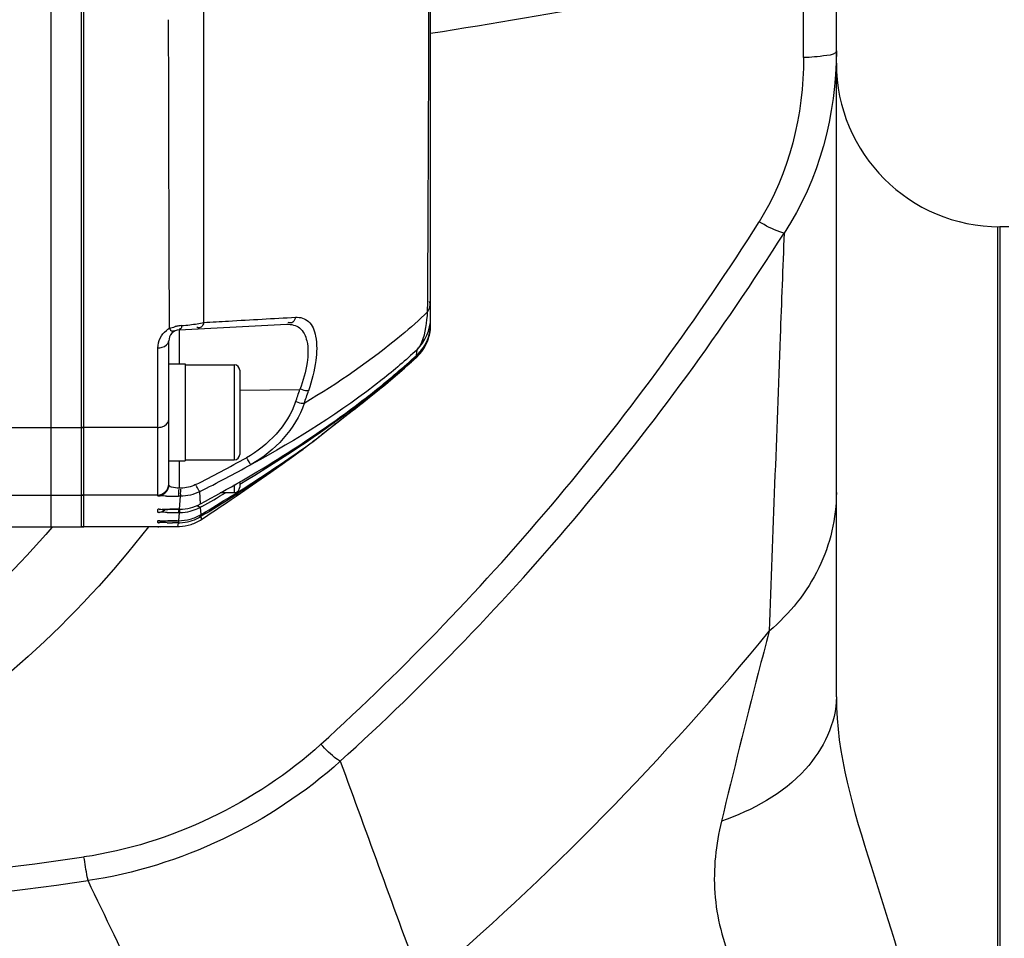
# Model space of a CAD drawing. Header units: millimetres. Extents: x 0 to 11890, y 0 to 8410.
# Tile 23 of 116: x 3883 to 3973, y 5851 to 5935. Entities that reach past the tile are written whole.
import ezdxf

# ---------------------------------------------------------------- set-up
doc = ezdxf.new("R2010")
doc.units = ezdxf.units.MM
doc.header["$LTSCALE"] = 653.95
doc.layers.get('0').update_dxf_attribs({"linetype": 'CONTINUOUS'})
for name, color, linetype in [('304102000094DXF_CONTINUOUS_LINE', 7, 'CONTINUOUS'), ('304102000126DXF_CONTINUOUS_LINE', 7, 'CONTINUOUS'), ('304102000129DXF_CONTINUOUS_LINE', 7, 'CONTINUOUS'), ('304105000066DXF_CONTINUOUS_LINE', 7, 'CONTINUOUS'), ('304106000105DXF_CONTINUOUS_LINE', 7, 'CONTINUOUS'), ('304106000107DXF_CONTINUOUS_LINE', 7, 'CONTINUOUS'), ('501023000065DXF_CONTINUOUS_LINE', 7, 'CONTINUOUS'), ('JISHUZIL_DXF_DIMENSION', 7, 'CONTINUOUS')]:
    doc.layers.add(name, color=color, linetype=linetype)
doc.styles.get("Standard").update_dxf_attribs({"font": 'txt', "width": 0.7})
doc.dimstyles.new('DIMSTYLE_1', dxfattribs={"dimtxt": 80, "dimasz": 70, "dimexe": 1.5, "dimexo": 0, "dimgap": 2, "dimtad": 1, "dimdsep": 46, "dimtxsty": 'Standard', "dimblk": '_FILLED', "dimblk1": '_FILLED', "dimblk2": '_FILLED', "dimcen": 0.09, "dimclrt": 5, "dimazin": 2, "dimtp": 0.5, "dimtm": 0.5, "dimtfac": 1, "dimtofl": 0, "dimtmove": 0, "dimatfit": 3, "dimldrblk": '_FILLED', "dimfxl": 0, "dimtolj": 1, "dimarcsym": 0})

# ---------------------------------------------------------------- blocks, each defined once
blk = doc.blocks.new('_FILLED')
at = {"color": 0, "linetype": 'ByBlock'}
blk.add_solid([(0, 0), (-1, 0.1429), (-1, -0.1429)], dxfattribs=at)
blk = doc.blocks.new('*D3')
at = {"layer": 'JISHUZIL_DXF_DIMENSION', "color": 2, "linetype": 'Continuous', "transparency": 16777216}
for p, q in [((3822.896, 6042.962), (3822.896, 6200.628)), ((4039.696, 5890.035), (4039.696, 6200.628)), ((3822.896, 6185.628), (3931.296, 6185.628)), ((4039.696, 6185.628), (3931.296, 6185.628)), ((3931.296, 6185.628), (4353.674, 6185.628))]:
    blk.add_line(p, q, dxfattribs=at)
at = {"layer": 'JISHUZIL_DXF_DIMENSION', "color": 2, "linetype": 'Continuous', "transparency": 16777216, "xscale": 70, "yscale": 70, "zscale": 70, "rotation": 180}
blk.add_blockref('_FILLED', (3822.896, 6185.628), dxfattribs=at)
at = {"layer": 'JISHUZIL_DXF_DIMENSION', "color": 2, "linetype": 'Continuous', "transparency": 16777216, "xscale": 70, "yscale": 70, "zscale": 70}
blk.add_blockref('_FILLED', (4039.696, 6185.628), dxfattribs=at)

msp = doc.modelspace()

# ---------------------------------------------------------------- linework, layer by layer
at = {"layer": '304102000094DXF_CONTINUOUS_LINE', "color": 7, "linetype": 'Continuous'}
for p, q in [((3885.896, 5888.776), (3885.896, 6003.755)), ((3749.896, 5888.776), (3885.896, 5888.776))]:
    msp.add_line(p, q, dxfattribs=at)
at = {"layer": '304102000094DXF_CONTINUOUS_LINE', "color": 9, "linetype": 'Continuous'}
for p, q in [((3875.359, 5897.881), (3885.896, 5897.881)), ((3875.1, 5891.671), (3885.896, 5891.671))]:
    msp.add_line(p, q, dxfattribs=at)
at = {"layer": '304102000126DXF_CONTINUOUS_LINE', "color": 7, "linetype": 'Continuous'}
for p, q in [((3957.896, 5873.195), (3957.896, 5977.126)), ((3972.896, 5916.266), (3972.896, 5736.267))]:
    msp.add_line(p, q, dxfattribs=at)
at = {"layer": '304102000126DXF_CONTINUOUS_LINE', "color": 9, "linetype": 'Continuous'}
msp.add_line((3954.896, 5931.781), (3954.896, 5940.486), dxfattribs=at)
for centre, radius, start, end in [((3843.856, 6433.281), 505.151, 278.75005, 282.69812), ((3754.6, 6040.607), 232.052, 312.25356, 327.73582), ((3754.597, 6041.223), 234.864, 312.2197, 327.69313), ((3755.316, 6040.101), 253.903, 310.41558, 320.68124), ((7873.902, 7306.519), 4214.822, 199.966387, 200.26317), ((3842.859, 6174.453), 319.27, 269.57277, 278.29472), ((3842.896, 6176.255), 323.249, 261.74789, 278.2521), ((1836.311, 4867.482), 2278.726, 25.16357, 25.718977)]:
    msp.add_arc(centre, radius, start, end, dxfattribs=at)
at = {"layer": '304102000126DXF_CONTINUOUS_LINE', "color": 7, "linetype": 'Continuous'}
msp.add_arc((3972.896, 5931.266), 15, 180, 270, dxfattribs=at)
at = {"layer": '304102000126DXF_CONTINUOUS_LINE', "color": 9, "linetype": 'Continuous'}
for points in [[(3954.896, 5931.781), (3954.896, 5926.584), (3953.594, 5921.128), (3950.822, 5916.732)], [(3957.896, 5932.405), (3957.896, 5926.612), (3956.319, 5920.518), (3953.104, 5915.699)], [(3910.635, 5868.847), (3904.698, 5863.462), (3896.85, 5859.681), (3888.919, 5858.523)], [(3912.42, 5867.289), (3906.075, 5861.591), (3897.728, 5857.595), (3889.291, 5856.353)]]:
    msp.add_open_spline(points, degree=3, dxfattribs=at)
for points, knots in [([(3957.896, 5932.405), (3957.896, 5932.077), (3956.391, 5931.884), (3955.605, 5931.781), (3954.896, 5931.781)], [0, 0, 0, 0, 0.315891, 1, 1, 1, 1]), ([(3953.103, 5915.699), (3952.967, 5915.715), (3952.159, 5915.956), (3951.422, 5916.37), (3950.822, 5916.732)], [0, 0, 0, 0, 0.163809, 1, 1, 1, 1]), ([(3953.104, 5915.699), (3952.984, 5912.526), (3952.525, 5900.366), (3952.071, 5888.206), (3951.744, 5879.219)], [0, 0, 0, 0, 0.260947, 1, 1, 1, 1]), ([(3957.896, 5891.926), (3957.896, 5889.563), (3956.746, 5884.685), (3953.62, 5880.806), (3951.744, 5879.22)], [0, 0, 0, 0, 0.490256, 1, 1, 1, 1]), ([(3885.975, 5888.711), (3880.015, 5881.757), (3865.626, 5869.704), (3848.062, 5863.06), (3839.011, 5861.27)], [0, 0, 0, 0, 0.498162, 1, 1, 1, 1]), ([(3894.819, 5888.765), (3888.219, 5880.238), (3871.775, 5865.38), (3851.13, 5857.292), (3840.478, 5855.192)], [0, 0, 0, 0, 0.498301, 1, 1, 1, 1]), ([(3951.743, 5879.218), (3951.403, 5877.94), (3949.897, 5872.148), (3948.462, 5866.339), (3947.363, 5861.809)], [0, 0, 0, 0, 0.221101, 1, 1, 1, 1]), ([(3957.896, 5873.195), (3957.896, 5870.791), (3955.218, 5865.41), (3950.212, 5862.798), (3947.363, 5861.809)], [0, 0, 0, 0, 0.443588, 1, 1, 1, 1]), ([(3957.896, 5873.195), (3957.896, 5867.918), (3961.101, 5857.45), (3964.405, 5847.323), (3965.59, 5842.02)], [0, 0, 0, 0, 0.49267, 1, 1, 1, 1]), ([(3912.418, 5867.287), (3912.304, 5867.345), (3911.652, 5867.801), (3911.091, 5868.366), (3910.635, 5868.847)], [0, 0, 0, 0, 0.161863, 1, 1, 1, 1]), ([(3947.363, 5861.809), (3946.844, 5859.667), (3946.347, 5855.157), (3948.792, 5845.779), (3953.657, 5840.091), (3955.85, 5835.552)], [0, 0, 0, 0, 0.232228, 0.468773, 1, 1, 1, 1]), ([(3889.294, 5856.353), (3889.268, 5856.466), (3889.126, 5857.187), (3889.012, 5857.912), (3888.919, 5858.523)], [0, 0, 0, 0, 0.158104, 1, 1, 1, 1])]:
    msp.add_open_spline(points, degree=3, knots=knots, dxfattribs=at)
at = {"layer": '304102000129DXF_CONTINUOUS_LINE', "color": 7, "linetype": 'Continuous'}
for p, q in [((3888.696, 5888.776), (3888.696, 6003.755)), ((3920.696, 5907.254), (3920.696, 5985.278)), ((3897.643, 5906.815), (3907.528, 5907.333)), ((3896.696, 5892.611), (3896.696, 5905.817)), ((3919.804, 5904.897), (3919.876, 5904.987)), ((3918.891, 5903.846), (3919.392, 5904.299)), ((3919.399, 5904.472), (3919.522, 5904.589)), ((3914.743, 5900.361), (3915.291, 5900.798)), ((3912.087, 5898.308), (3913.422, 5899.329)), ((3911.431, 5897.779), (3912.087, 5898.308)), ((3912.081, 5898.304), (3912.087, 5898.308)), ((3909.632, 5896.383), (3909.916, 5896.593)), ((3907.926, 5895.112), (3909.004, 5895.904)), ((3908.171, 5895.291), (3908.799, 5895.754)), ((3908.799, 5895.754), (3908.588, 5895.61)), ((3908.799, 5895.754), (3908.591, 5895.607)), ((3909.004, 5895.903), (3908.799, 5895.754)), ((3907.718, 5894.963), (3908.171, 5895.291)), ((3907.72, 5894.965), (3907.926, 5895.112)), ((3906.057, 5893.792), (3907.316, 5894.677)), ((3904.777, 5892.902), (3906.057, 5893.792)), ((3902.867, 5891.587), (3904.777, 5892.902)), ((3902.698, 5891.471), (3902.867, 5891.587)), ((3895.808, 5890.371), (3896.088, 5890.38)), ((3896.088, 5890.38), (3896.568, 5890.387)), ((3896.568, 5890.387), (3897.689, 5890.392)), ((3899.725, 5890.652), (3899.609, 5890.584)), ((3899.727, 5890.65), (3899.609, 5890.584)), ((3899.65, 5889.901), (3900.047, 5890.148)), ((3899.65, 5889.901), (3900.052, 5890.141)), ((3900.13, 5890.033), (3899.664, 5889.737)), ((3900.135, 5890.027), (3899.664, 5889.737)), ((3899.704, 5889.459), (3900.283, 5889.845)), ((3899.704, 5889.459), (3900.284, 5889.843)), ((3895.696, 5888.776), (3888.696, 5888.776)), ((3895.731, 5888.794), (3896.069, 5888.796)), ((3895.776, 5889.324), (3896.107, 5889.33)), ((3896.069, 5888.796), (3897.501, 5888.798)), ((3896.107, 5889.33), (3896.66, 5889.334)), ((3896.66, 5889.334), (3897.601, 5889.337)), ((3897.501, 5888.798), (3897.587, 5888.799)), ((3897.587, 5888.799), (3897.667, 5888.801))]:
    msp.add_line(p, q, dxfattribs=at)
at = {"layer": '304102000129DXF_CONTINUOUS_LINE', "color": 9, "linetype": 'Continuous'}
for p, q in [((3920.427, 5908.467), (3920.433, 5909.414)), ((3897.643, 5906.815), (3897.643, 5903.716)), ((3895.696, 5891.611), (3895.696, 5905.176)), ((3919.404, 5904.477), (3919.45, 5905)), ((3919.376, 5904.285), (3919.405, 5904.431)), ((3919.382, 5904.291), (3919.399, 5904.426)), ((3919.392, 5904.299), (3919.382, 5904.29)), ((3919.404, 5904.477), (3919.399, 5904.472)), ((3903.199, 5901.295), (3908.714, 5901.37)), ((3914.343, 5900.171), (3914.258, 5900.105)), ((3914.311, 5900.021), (3914.394, 5900.086)), ((3912.153, 5898.362), (3913.029, 5899.029)), ((3895.696, 5897.881), (3888.696, 5897.881)), ((3897.644, 5894.816), (3897.644, 5892.317)), ((3897.805, 5892.317), (3897.644, 5892.317)), ((3895.696, 5891.671), (3888.696, 5891.671)), ((3897.753, 5891.576), (3897.591, 5891.576)), ((3897.689, 5890.392), (3897.753, 5891.576)), ((3899.595, 5890.874), (3899.552, 5892.003)), ((3895.696, 5890.107), (3895.696, 5890.363)), ((3899.609, 5890.584), (3899.529, 5890.54)), ((3899.629, 5890.204), (3899.609, 5890.584)), ((3899.65, 5889.901), (3899.611, 5890.541)), ((3897.667, 5890.08), (3897.591, 5890.08)), ((3897.601, 5889.337), (3897.667, 5890.08)), ((3899.664, 5889.737), (3899.627, 5889.715)), ((3899.65, 5889.901), (3899.629, 5890.204)), ((3899.666, 5889.716), (3899.664, 5889.737)), ((3899.684, 5889.558), (3899.664, 5889.737)), ((3899.704, 5889.459), (3899.666, 5889.716)), ((3899.704, 5889.459), (3899.684, 5889.558)), ((3895.696, 5889.163), (3895.696, 5889.319)), ((3895.696, 5888.776), (3895.696, 5888.793)), ((3897.576, 5889.148), (3897.041, 5889.149)), ((3897.461, 5889.337), (3897.601, 5889.337)), ((3897.501, 5888.798), (3897.539, 5888.934)), ((3897.539, 5888.934), (3897.576, 5889.148))]:
    msp.add_line(p, q, dxfattribs=at)
for points in [[(3919.404, 5904.477), (3919.427, 5904.718), (3919.45, 5905)], [(3899.595, 5890.874), (3899.574, 5891.398), (3899.552, 5892.003)]]:
    msp.add_lwpolyline(points, dxfattribs=at)
at = {"layer": '304102000129DXF_CONTINUOUS_LINE', "color": 7, "linetype": 'Continuous'}
for points in [[(3919.522, 5904.589), (3919.628, 5904.696), (3919.722, 5904.8), (3919.804, 5904.897)], [(3919.876, 5904.987), (3919.936, 5905.067), (3919.987, 5905.138), (3920.032, 5905.202), (3920.07, 5905.259), (3920.102, 5905.309), (3920.127, 5905.349), (3920.155, 5905.396)], [(3915.291, 5900.798), (3915.895, 5901.287), (3916.555, 5901.831), (3917.273, 5902.434), (3918.052, 5903.105), (3918.891, 5903.846)], [(3913.422, 5899.329), (3913.811, 5899.63), (3914.252, 5899.974), (3914.743, 5900.361)], [(3909.916, 5896.593), (3910.655, 5897.165), (3911.431, 5897.779)]]:
    msp.add_lwpolyline(points, dxfattribs=at)
at = {"layer": '304102000129DXF_CONTINUOUS_LINE', "color": 9, "linetype": 'Continuous'}
for centre, radius, start, end in [((3903.901, 5909.621), 16.566, 354.77629, 356.00692), ((3897.69, 5905.212), 1.976, 118.14423, 127.79597), ((3898.2, 5903.191), 4.034, 98.56256, 103.14736), ((3898.221, 5903.071), 4.156, 94.85498, 98.59603), ((3896.095, 5928.287), 21.15, 274.81019, 276.84081), ((3916.67, 5907.258), 4.026, 342.26085, 359.94195), ((3916.7, 5907.253), 3.996, 328.11905, 336.52189), ((3916.702, 5907.252), 3.994, 336.52187, 342.20899), ((3916.692, 5907.456), 4.029, 312.30861, 317.45635), ((3916.667, 5907.477), 4.062, 317.47938, 321.73681), ((3916.675, 5907.271), 4.027, 319.47705, 324.26529), ((3916.698, 5907.255), 3.999, 324.26371, 328.10529), ((3916.789, 5907.277), 3.863, 326.25753, 327.97482), ((3866.359, 5962.435), 78.691, 310.68019, 312.36256), ((3916.72, 5907.227), 3.964, 312.19587, 314.45188), ((3916.688, 5907.26), 4.01, 314.45562, 319.48132), ((3862.066, 5967.395), 85.251, 310.57076, 310.69522), ((3797.599, 5938.574), 117.177, 340.89122, 341.48782), ((3797.317, 5938.941), 118.353, 340.83513, 341.43042), ((3832.684, 6004.179), 132.332, 307.38314, 308.08494), ((3858.465, 5972.534), 91.427, 307.2705, 307.60734), ((3848.023, 5976.708), 101.232, 308.47316, 308.99302), ((3905.857, 5906.086), 9.965, 306.04223, 308.65188), ((3853.846, 5969.312), 91.818, 307.41357, 307.95143), ((3851.039, 5972.908), 96.38, 307.95254, 308.47454), ((3843.408, 6003.216), 123.835, 296.75442, 299.19169), ((3843.354, 6003.479), 124.84, 296.75373, 299.19095), ((3897.624, 5982.754), 91.178, 269.28418, 269.97929), ((3895.701, 5891.1), 0.991, 299.90846, 312.53445), ((3897.661, 5770.984), 119.408, 90.03354, 90.42115), ((3893.332, 5890.467), 4.3, 357.99501, 359.0732), ((3897.471, 5988.17), 98.09, 269.45551, 269.75632), ((3897.796, 6073.288), 183.208, 269.76805, 269.93596), ((3895.707, 5890.147), 0.98, 299.88176, 302.78294), ((3897.438, 6058.474), 169.325, 269.69277, 269.86567), ((3897.617, 5707.728), 181.609, 90.04908, 90.31975)]:
    msp.add_arc(centre, radius, start, end, dxfattribs=at)
at = {"layer": '304102000129DXF_CONTINUOUS_LINE', "color": 7, "linetype": 'Continuous'}
for centre, radius, start, end in [((3897.696, 5905.817), 1, 93, 180), ((3916.696, 5907.254), 4, 312.38283, 360), ((3916.674, 5907.364), 4.007, 318.0827, 318.58738), ((3916.716, 5907.328), 3.952, 318.57821, 326.23663), ((3877.461, 5949.656), 61.681, 311.7135, 312.33016), ((3881.448, 5945.286), 55.766, 312.32534, 312.88563), ((3916.683, 5907.358), 3.997, 312.80241, 313.42874), ((3916.696, 5907.344), 3.978, 313.42725, 318.08514), ((3827.221, 6012.505), 142.393, 302.31803, 305.36319), ((3902.838, 5904.166), 10.309, 306.73145, 309.34263), ((3819.202, 6022.23), 154.996, 304.63792, 305.22029), ((3868.647, 5949.372), 66.984, 305.25984, 305.68196), ((3814.795, 6028.652), 162.784, 302.97613, 304.62908), ((3822.547, 6019.756), 151.019, 302.08449, 302.3456), ((3811.218, 6034.113), 169.312, 302.75253, 302.98591), ((3828.294, 6018.426), 146.388, 299.20699, 300.18106), ((3820.444, 6023.131), 154.996, 300.90465, 302.08048), ((3808.849, 6037.816), 173.708, 301.70282, 302.74902), ((3786.509, 6061.105), 205.61, 303.59743, 304.40871), ((3897.663, 5894.08), 4.001, 284.49562, 295.26775), ((3897.667, 5894.07), 3.99, 295.26705, 296.13256), ((3897.675, 5894.055), 3.974, 296.13192, 297.81362), ((3897.597, 5893.365), 4.028, 270.04995, 285.2846), ((3897.671, 5893.997), 3.918, 269.95035, 270.82868), ((3897.668, 5894.072), 3.992, 270.85646, 284.45113), ((3897.57, 5893.157), 4.01, 285.67948, 297.33635), ((3897.594, 5893.36), 4.024, 285.34441, 300.72611), ((3897.494, 5892.815), 4.019, 287.9076, 303.36967), ((3897.584, 5893.131), 3.98, 297.33182, 300.88557), ((3895.695, 5889.718), 0.942, 270.02674, 275.65211), ((3897.578, 5893.07), 3.922, 269.96864, 270.69269), ((3897.578, 5893.091), 3.943, 270.69309, 271.91689), ((3897.499, 5892.815), 4.017, 272.40933, 287.84182), ((3897.575, 5893.155), 4.007, 271.93631, 285.61919)]:
    msp.add_arc(centre, radius, start, end, dxfattribs=at)
at = {"layer": '304102000129DXF_CONTINUOUS_LINE', "color": 9, "linetype": 'Continuous'}
for points, knots in [([(3920.433, 5909.414), (3920.448, 5911.928), (3920.506, 5923.014), (3920.543, 5934.1), (3920.565, 5942.672)], [0, 0, 0, 0, 0.226736, 1, 1, 1, 1]), ([(3899.907, 5907.506), (3899.906, 5909.746), (3899.901, 5919.236), (3899.906, 5928.726), (3899.909, 5935.977)], [0, 0, 0, 0, 0.236012, 1, 1, 1, 1]), ([(3896.758, 5906.954), (3896.749, 5909.181), (3896.712, 5918.612), (3896.69, 5928.042), (3896.673, 5935.245)], [0, 0, 0, 0, 0.23617, 1, 1, 1, 1]), ([(3920.427, 5908.467), (3919.651, 5907.729), (3916.132, 5904.61), (3912.224, 5901.949), (3909.11, 5900.087)], [0, 0, 0, 0, 0.227908, 1, 1, 1, 1]), ([(3899.907, 5907.506), (3899.854, 5907.352), (3899.775, 5907.024), (3899.372, 5906.979), (3899.267, 5907.063)], [0, 0, 0, 0, 0.548145, 1, 1, 1, 1]), ([(3899.907, 5907.506), (3900.658, 5907.548), (3903.463, 5907.706), (3906.268, 5907.865), (3908.321, 5907.983)], [0, 0, 0, 0, 0.267843, 1, 1, 1, 1]), ([(3908.321, 5907.983), (3908.268, 5907.819), (3908.18, 5907.47), (3907.751, 5907.421), (3907.634, 5907.51)], [0, 0, 0, 0, 0.540363, 1, 1, 1, 1]), ([(3908.321, 5907.983), (3908.731, 5908.007), (3909.726, 5907.698), (3910.326, 5905.992), (3910.225, 5903.807), (3909.809, 5902.148), (3909.508, 5901.251)], [0, 0, 0, 0, 0.157334, 0.350457, 0.636805, 1, 1, 1, 1]), ([(3919.45, 5905), (3919.561, 5905.112), (3920.184, 5906.029), (3920.313, 5907.179), (3920.398, 5908.113)], [0, 0, 0, 0, 0.143783, 1, 1, 1, 1]), ([(3896.758, 5906.954), (3896.834, 5906.867), (3896.903, 5906.64), (3897.136, 5906.751), (3897.134, 5906.802)], [0, 0, 0, 0, 0.694783, 1, 1, 1, 1]), ([(3897.869, 5907.212), (3897.85, 5907.113), (3897.903, 5906.906), (3897.682, 5906.898), (3897.663, 5906.935)], [0, 0, 0, 0, 0.704452, 1, 1, 1, 1]), ([(3907.528, 5907.333), (3907.927, 5907.354), (3908.864, 5907.127), (3909.531, 5905.603), (3909.42, 5903.628), (3909.011, 5902.161), (3908.714, 5901.37)], [0, 0, 0, 0, 0.168863, 0.361575, 0.642408, 1, 1, 1, 1]), ([(3895.696, 5905.176), (3895.824, 5905.176), (3896.22, 5905.21), (3896.696, 5905.532), (3896.696, 5905.817)], [0, 0, 0, 0, 0.310514, 1, 1, 1, 1]), ([(3919.45, 5905), (3918.424, 5904.049), (3913.721, 5900.045), (3908.446, 5896.752), (3904.241, 5894.494)], [0, 0, 0, 0, 0.226695, 1, 1, 1, 1]), ([(3919.856, 5904.962), (3919.899, 5905.017), (3920.014, 5905.17), (3920.117, 5905.332), (3920.18, 5905.437)], [0, 0, 0, 0, 0.362443, 1, 1, 1, 1]), ([(3920.202, 5905.471), (3920.201, 5905.447), (3920.135, 5905.37), (3920.101, 5905.287), (3920.064, 5905.229)], [0, 0, 0, 0, 0.259378, 1, 1, 1, 1]), ([(3920.18, 5905.437), (3920.186, 5905.446), (3920.189, 5905.449), (3920.202, 5905.474), (3920.202, 5905.471)], [0, 0, 0, 0, 0.776149, 1, 1, 1, 1]), ([(3919.399, 5904.426), (3919.372, 5904.401), (3919.312, 5904.356), (3919.247, 5904.321), (3919.212, 5904.306)], [0, 0, 0, 0, 0.493731, 1, 1, 1, 1]), ([(3914.394, 5900.086), (3914.621, 5900.264), (3915.674, 5901.098), (3916.711, 5901.953), (3917.512, 5902.639)], [0, 0, 0, 0, 0.214738, 1, 1, 1, 1]), ([(3909.508, 5901.251), (3909.469, 5901.244), (3909.23, 5901.219), (3908.987, 5901.29), (3908.807, 5901.377)], [0, 0, 0, 0, 0.16495, 1, 1, 1, 1]), ([(3909.11, 5900.087), (3909.071, 5900.081), (3908.833, 5900.059), (3908.591, 5900.133), (3908.412, 5900.221)], [0, 0, 0, 0, 0.164862, 1, 1, 1, 1]), ([(3914.343, 5900.171), (3914.328, 5900.159), (3914.29, 5900.14), (3914.247, 5900.139), (3914.224, 5900.142)], [0, 0, 0, 0, 0.451419, 1, 1, 1, 1]), ([(3895.696, 5897.881), (3895.823, 5897.881), (3896.233, 5897.922), (3896.696, 5898.274), (3896.696, 5898.57)], [0, 0, 0, 0, 0.301128, 1, 1, 1, 1]), ([(3908.799, 5895.754), (3908.788, 5895.747), (3908.763, 5895.734), (3908.734, 5895.73), (3908.719, 5895.73)], [0, 0, 0, 0, 0.464682, 1, 1, 1, 1]), ([(3904.241, 5894.494), (3904.195, 5894.476), (3904.047, 5894.751), (3903.949, 5894.88), (3903.871, 5895.032)], [0, 0, 0, 0, 0.22463, 1, 1, 1, 1]), ([(3897.644, 5892.317), (3897.41, 5892.321), (3897.123, 5892.34), (3896.696, 5892.504), (3896.696, 5892.611)], [0, 0, 0, 0, 0.684956, 1, 1, 1, 1]), ([(3897.591, 5891.576), (3897.637, 5891.59), (3897.595, 5891.89), (3897.634, 5892.053), (3897.631, 5892.222)], [0, 0, 0, 0, 0.220318, 1, 1, 1, 1]), ([(3897.753, 5891.576), (3897.799, 5891.59), (3897.757, 5891.89), (3897.797, 5892.053), (3897.793, 5892.221)], [0, 0, 0, 0, 0.220355, 1, 1, 1, 1]), ([(3899.552, 5892.003), (3899.505, 5891.99), (3899.383, 5892.274), (3899.285, 5892.405), (3899.213, 5892.558)], [0, 0, 0, 0, 0.222873, 1, 1, 1, 1]), ([(3896.485, 5891.583), (3896.29, 5891.586), (3896.124, 5891.672), (3895.696, 5891.542), (3895.696, 5891.611)], [0, 0, 0, 0, 0.739063, 1, 1, 1, 1]), ([(3895.696, 5890.363), (3895.696, 5890.455), (3896.285, 5890.263), (3896.513, 5890.387), (3896.783, 5890.389)], [0, 0, 0, 0, 0.25534, 1, 1, 1, 1]), ([(3897.591, 5890.08), (3897.608, 5890.083), (3897.621, 5890.19), (3897.628, 5890.253), (3897.63, 5890.317)], [0, 0, 0, 0, 0.209847, 1, 1, 1, 1]), ([(3897.667, 5890.08), (3897.688, 5890.084), (3897.697, 5890.228), (3897.707, 5890.308), (3897.708, 5890.393)], [0, 0, 0, 0, 0.20119, 1, 1, 1, 1]), ([(3899.609, 5890.584), (3899.58, 5890.569), (3899.462, 5890.586), (3899.398, 5890.678), (3899.357, 5890.735)], [0, 0, 0, 0, 0.313206, 1, 1, 1, 1]), ([(3896.539, 5890.085), (3896.329, 5890.087), (3896.152, 5890.183), (3895.696, 5890.036), (3895.696, 5890.107)], [0, 0, 0, 0, 0.747895, 1, 1, 1, 1]), ([(3895.696, 5889.319), (3895.696, 5889.396), (3896.188, 5889.226), (3896.377, 5889.333), (3896.603, 5889.334)], [0, 0, 0, 0, 0.253519, 1, 1, 1, 1]), ([(3899.664, 5889.737), (3899.641, 5889.724), (3899.567, 5889.714), (3899.507, 5889.756), (3899.475, 5889.784)], [0, 0, 0, 0, 0.376204, 1, 1, 1, 1]), ([(3896.53, 5889.151), (3896.322, 5889.152), (3896.147, 5889.251), (3895.696, 5889.093), (3895.696, 5889.163)], [0, 0, 0, 0, 0.747899, 1, 1, 1, 1]), ([(3895.696, 5888.793), (3895.696, 5888.824), (3895.89, 5888.754), (3896.229, 5888.858), (3896.708, 5888.797), (3897.033, 5888.798)], [0, 0, 0, 0, 0.068967, 0.270742, 1, 1, 1, 1]), ([(3897.576, 5889.148), (3897.59, 5889.149), (3897.619, 5889.22), (3897.619, 5889.271), (3897.623, 5889.316)], [0, 0, 0, 0, 0.232731, 1, 1, 1, 1])]:
    msp.add_open_spline(points, degree=3, knots=knots, dxfattribs=at)
for points in [[(3920.427, 5908.467), (3920.586, 5908.752), (3920.745, 5909.151), (3920.581, 5909.434)], [(3899.305, 5907.386), (3899.507, 5907.42), (3899.708, 5907.459), (3899.907, 5907.506)], [(3919.45, 5905), (3920.213, 5905.724), (3920.696, 5906.848), (3920.696, 5907.9)], [(3895.696, 5905.176), (3895.696, 5905.769), (3896.01, 5906.41), (3896.479, 5906.773)], [(3896.758, 5906.954), (3896.928, 5907.023), (3897.104, 5907.077), (3897.283, 5907.119)], [(3898.615, 5907.288), (3898.845, 5907.316), (3899.076, 5907.348), (3899.305, 5907.386)], [(3920.202, 5905.471), (3920.521, 5906.052), (3920.696, 5906.734), (3920.696, 5907.397)], [(3908.32, 5900.215), (3907.576, 5898.068), (3905.789, 5896.218), (3903.806, 5895.108)], [(3909.11, 5900.087), (3908.32, 5897.745), (3906.398, 5895.702), (3904.241, 5894.494)], [(3911.72, 5898.028), (3911.862, 5898.143), (3912.008, 5898.251), (3912.153, 5898.362)], [(3895.696, 5891.671), (3896.167, 5891.671), (3896.696, 5892.199), (3896.696, 5892.671)], [(3899.154, 5892.638), (3898.742, 5892.429), (3898.268, 5892.316), (3897.805, 5892.317)], [(3895.696, 5891.611), (3895.995, 5891.611), (3896.32, 5891.774), (3896.498, 5892.014)], [(3899.552, 5892.003), (3899.002, 5891.726), (3898.369, 5891.575), (3897.753, 5891.576)], [(3895.696, 5890.107), (3895.868, 5890.107), (3896.046, 5890.155), (3896.196, 5890.241)], [(3895.696, 5889.163), (3895.868, 5889.163), (3896.046, 5889.211), (3896.196, 5889.297)]]:
    msp.add_open_spline(points, degree=3, dxfattribs=at)
at = {"layer": '304102000129DXF_CONTINUOUS_LINE', "color": 7, "linetype": 'Continuous'}
for points, knots in [([(3914.212, 5900.165), (3914.727, 5900.558), (3916.502, 5901.941), (3918.217, 5903.4), (3919.404, 5904.477)], [0, 0, 0, 0, 0.287915, 1, 1, 1, 1]), ([(3918.504, 5903.612), (3918.205, 5903.345), (3916.85, 5902.16), (3915.45, 5901.026), (3914.343, 5900.171)], [0, 0, 0, 0, 0.22265, 1, 1, 1, 1])]:
    msp.add_open_spline(points, degree=3, knots=knots, dxfattribs=at)
for points in [[(3899.595, 5890.874), (3904.677, 5893.614), (3909.62, 5896.666), (3914.212, 5900.165)], [(3913.831, 5899.778), (3910.44, 5897.197), (3906.87, 5894.844), (3903.21, 5892.661)], [(3896.498, 5892.014), (3896.623, 5892.182), (3896.696, 5892.401), (3896.696, 5892.611)], [(3897.689, 5890.392), (3898.344, 5890.392), (3899.018, 5890.563), (3899.595, 5890.874)]]:
    msp.add_open_spline(points, degree=3, dxfattribs=at)
at = {"layer": '304105000066DXF_CONTINUOUS_LINE', "color": 7, "linetype": 'Continuous'}
for p, q in [((3896.696, 5903.716), (3898.196, 5903.716)), ((3898.196, 5903.716), (3898.196, 5894.816)), ((3896.696, 5894.816), (3898.196, 5894.816))]:
    msp.add_line(p, q, dxfattribs=at)
at = {"layer": '304106000105DXF_CONTINUOUS_LINE', "color": 7, "linetype": 'Continuous'}
for p, q in [((3885.896, 5888.776), (3885.896, 6003.755)), ((3888.896, 5888.776), (3888.896, 6003.755)), ((3885.896, 5888.776), (3888.896, 5888.776))]:
    msp.add_line(p, q, dxfattribs=at)
at = {"layer": '304106000105DXF_CONTINUOUS_LINE', "color": 9, "linetype": 'Continuous'}
for p, q in [((3885.896, 5897.881), (3888.896, 5897.881)), ((3885.896, 5891.671), (3888.896, 5891.671))]:
    msp.add_line(p, q, dxfattribs=at)
at = {"layer": '304106000107DXF_CONTINUOUS_LINE', "color": 7, "linetype": 'Continuous'}
for p, q in [((3972.696, 5736.267), (3972.696, 5916.266)), ((3973.696, 5916.266), (3972.896, 5916.266))]:
    msp.add_line(p, q, dxfattribs=at)
at = {"layer": '501023000065DXF_CONTINUOUS_LINE', "color": 7, "linetype": 'Continuous'}
for p, q in [((3898.196, 5903.626), (3902.696, 5903.626)), ((3903.196, 5903.126), (3903.196, 5895.406)), ((3898.196, 5894.906), (3902.696, 5894.906)), ((3903.196, 5892.923), (3903.196, 5892.406)), ((3901.408, 5891.906), (3902.696, 5891.906))]:
    msp.add_line(p, q, dxfattribs=at)
at = {"layer": '501023000065DXF_CONTINUOUS_LINE', "color": 9, "linetype": 'Continuous'}
for p, q in [((3902.696, 5903.626), (3902.696, 5894.906)), ((3902.696, 5892.638), (3902.696, 5891.906))]:
    msp.add_line(p, q, dxfattribs=at)
at = {"layer": '501023000065DXF_CONTINUOUS_LINE', "color": 7, "linetype": 'Continuous'}
for centre, start, end in [((3902.696, 5903.126), 0, 90), ((3902.696, 5895.406), 270, 360), ((3902.696, 5892.406), 270, 360)]:
    msp.add_arc(centre, 0.5, start, end, dxfattribs=at)

# ---------------------------------------------------------------- dimensions: what is measured, and where the dimension line sits
at = {"layer": 'JISHUZIL_DXF_DIMENSION', "color": 2, "linetype": 'Continuous'}
dim = msp.add_linear_dim(base=(4039.696, 6185.628), p1=(3822.896, 6042.962), p2=(4039.696, 5890.035), dimstyle='DIMSTYLE_1', dxfattribs=at)
dim.commit()
dim.dimension.update_dxf_attribs({"geometry": '*D3', "text_midpoint": (4073.674, 6185.628), "dimtype": 160})

doc.saveas('drawing.dxf')
